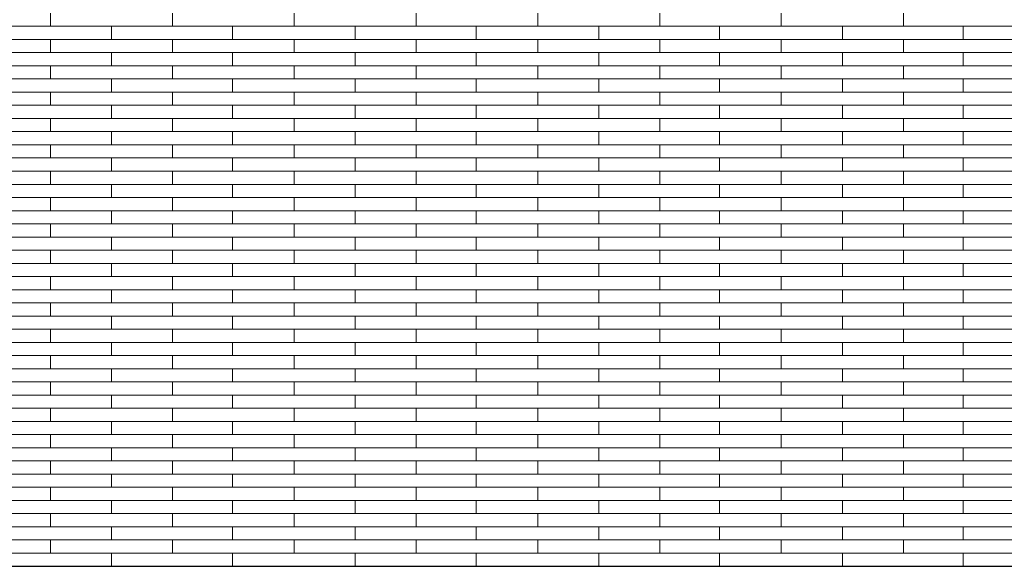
# Model space of a CAD drawing. Header units: millimetres. Extents: x -94445 to -15191, y 1000 to 18261.
# Tile 99 of 108: x -33548 to -31129, y 12665 to 14008. Entities that reach past the tile are written whole.
import ezdxf

# ---------------------------------------------------------------- set-up
doc = ezdxf.new("R2010")
doc.units = ezdxf.units.MM
doc.header["$LTSCALE"] = 0.5
doc.header["$MEASUREMENT"] = 0
doc.linetypes.add('PLINE', pattern=[0])
doc.layers.add('26-- Yttertak', color=7, linetype='Continuous')
doc.layers.add('262- Taktekking', color=7, linetype='Continuous', lineweight=0)

# ---------------------------------------------------------------- blocks, each defined once
blk = doc.blocks.new('*X19')
at = {"layer": '262- Taktekking', "linetype": 'PLINE'}
for p, q in [((-33472.7, 13991.9), (-33472.7, 14024.3)), ((-33172.7, 13991.9), (-33172.7, 14024.3)), ((-32874.2, 13991.9), (-32874.2, 14024.3)), ((-32574.2, 13991.9), (-32574.2, 14024.3)), ((-32275.7, 13991.9), (-32275.7, 14024.3)), ((-31975.7, 13991.9), (-31975.7, 14024.3)), ((-31677.2, 13991.9), (-31677.2, 14024.3)), ((-31377.2, 13991.9), (-31377.2, 14024.3)), ((-33771.2, 13991.9), (-33472.7, 13991.9)), ((-33472.7, 13991.9), (-33172.7, 13991.9)), ((-33472.7, 13991.9), (-33373.2, 13991.9)), ((-33373.2, 13991.9), (-33174.2, 13991.9)), ((-33322.7, 13959.6), (-33322.7, 13991.9)), ((-33172.7, 13991.9), (-32874.2, 13991.9)), ((-33025.7, 13959.6), (-33025.7, 13991.9)), ((-32874.2, 13991.9), (-32574.2, 13991.9)), ((-32874.2, 13991.9), (-32774.7, 13991.9)), ((-32774.7, 13991.9), (-32575.7, 13991.9)), ((-32724.2, 13959.6), (-32724.2, 13991.9)), ((-32574.2, 13991.9), (-32275.7, 13991.9)), ((-32427.2, 13959.6), (-32427.2, 13991.9)), ((-32275.7, 13991.9), (-31975.7, 13991.9)), ((-32275.7, 13991.9), (-32176.2, 13991.9)), ((-32176.2, 13991.9), (-31977.2, 13991.9)), ((-32125.7, 13959.6), (-32125.7, 13991.9)), ((-31975.7, 13991.9), (-31677.2, 13991.9)), ((-31828.7, 13959.6), (-31828.7, 13991.9)), ((-31677.2, 13991.9), (-31377.2, 13991.9)), ((-31677.2, 13991.9), (-31577.7, 13991.9)), ((-31577.7, 13991.9), (-31378.7, 13991.9)), ((-31527.2, 13959.6), (-31527.2, 13991.9)), ((-31377.2, 13991.9), (-31078.7, 13991.9)), ((-31230.2, 13959.6), (-31230.2, 13991.9)), ((-33771.2, 13959.6), (-33472.7, 13959.6)), ((-33472.7, 13959.6), (-33172.7, 13959.6)), ((-33472.7, 13927.2), (-33472.7, 13959.6)), ((-33172.7, 13927.2), (-33172.7, 13959.6)), ((-33172.7, 13959.6), (-32874.2, 13959.6)), ((-32874.2, 13959.6), (-32574.2, 13959.6)), ((-32874.2, 13927.2), (-32874.2, 13959.6)), ((-32574.2, 13927.2), (-32574.2, 13959.6)), ((-32574.2, 13959.6), (-32275.7, 13959.6)), ((-32275.7, 13959.6), (-31975.7, 13959.6)), ((-32275.7, 13927.2), (-32275.7, 13959.6)), ((-31975.7, 13927.2), (-31975.7, 13959.6)), ((-31975.7, 13959.6), (-31677.2, 13959.6)), ((-31677.2, 13959.6), (-31377.2, 13959.6)), ((-31677.2, 13927.2), (-31677.2, 13959.6)), ((-31377.2, 13927.2), (-31377.2, 13959.6)), ((-31377.2, 13959.6), (-31078.7, 13959.6)), ((-33771.2, 13927.2), (-33472.7, 13927.2)), ((-33472.7, 13927.2), (-33172.7, 13927.2)), ((-33472.7, 13927.2), (-33373.2, 13927.2)), ((-33373.2, 13927.2), (-33174.2, 13927.2)), ((-33322.7, 13894.9), (-33322.7, 13927.2)), ((-33172.7, 13927.2), (-32874.2, 13927.2)), ((-33025.7, 13894.9), (-33025.7, 13927.2)), ((-32874.2, 13927.2), (-32574.2, 13927.2)), ((-32874.2, 13927.2), (-32774.7, 13927.2)), ((-32774.7, 13927.2), (-32575.7, 13927.2)), ((-32724.2, 13894.9), (-32724.2, 13927.2)), ((-32574.2, 13927.2), (-32275.7, 13927.2)), ((-32427.2, 13894.9), (-32427.2, 13927.2)), ((-32275.7, 13927.2), (-31975.7, 13927.2)), ((-32275.7, 13927.2), (-32176.2, 13927.2)), ((-32176.2, 13927.2), (-31977.2, 13927.2)), ((-32125.7, 13894.9), (-32125.7, 13927.2)), ((-31975.7, 13927.2), (-31677.2, 13927.2)), ((-31828.7, 13894.9), (-31828.7, 13927.2)), ((-31677.2, 13927.2), (-31377.2, 13927.2)), ((-31677.2, 13927.2), (-31577.7, 13927.2)), ((-31577.7, 13927.2), (-31378.7, 13927.2)), ((-31527.2, 13894.9), (-31527.2, 13927.2)), ((-31377.2, 13927.2), (-31078.7, 13927.2)), ((-31230.2, 13894.9), (-31230.2, 13927.2)), ((-33771.2, 13894.9), (-33472.7, 13894.9)), ((-33472.7, 13894.9), (-33172.7, 13894.9)), ((-33472.7, 13862.5), (-33472.7, 13894.9)), ((-33172.7, 13862.5), (-33172.7, 13894.9)), ((-33172.7, 13894.9), (-32874.2, 13894.9)), ((-32874.2, 13894.9), (-32574.2, 13894.9)), ((-32874.2, 13862.5), (-32874.2, 13894.9)), ((-32574.2, 13862.5), (-32574.2, 13894.9)), ((-32574.2, 13894.9), (-32275.7, 13894.9)), ((-32275.7, 13894.9), (-31975.7, 13894.9)), ((-32275.7, 13862.5), (-32275.7, 13894.9)), ((-31975.7, 13862.5), (-31975.7, 13894.9)), ((-31975.7, 13894.9), (-31677.2, 13894.9)), ((-31677.2, 13894.9), (-31377.2, 13894.9)), ((-31677.2, 13862.5), (-31677.2, 13894.9)), ((-31377.2, 13862.5), (-31377.2, 13894.9)), ((-31377.2, 13894.9), (-31078.7, 13894.9)), ((-33771.2, 13862.5), (-33472.7, 13862.5)), ((-33472.7, 13862.5), (-33172.7, 13862.5)), ((-33472.7, 13862.5), (-33373.2, 13862.5)), ((-33373.2, 13862.5), (-33174.2, 13862.5)), ((-33322.7, 13830.2), (-33322.7, 13862.5)), ((-33172.7, 13862.5), (-32874.2, 13862.5)), ((-33025.7, 13830.2), (-33025.7, 13862.5)), ((-32874.2, 13862.5), (-32574.2, 13862.5)), ((-32874.2, 13862.5), (-32774.7, 13862.5)), ((-32774.7, 13862.5), (-32575.7, 13862.5)), ((-32724.2, 13830.2), (-32724.2, 13862.5)), ((-32574.2, 13862.5), (-32275.7, 13862.5)), ((-32427.2, 13830.2), (-32427.2, 13862.5)), ((-32275.7, 13862.5), (-31975.7, 13862.5)), ((-32275.7, 13862.5), (-32176.2, 13862.5)), ((-32176.2, 13862.5), (-31977.2, 13862.5)), ((-32125.7, 13830.2), (-32125.7, 13862.5)), ((-31975.7, 13862.5), (-31677.2, 13862.5)), ((-31828.7, 13830.2), (-31828.7, 13862.5)), ((-31677.2, 13862.5), (-31377.2, 13862.5)), ((-31677.2, 13862.5), (-31577.7, 13862.5)), ((-31577.7, 13862.5), (-31378.7, 13862.5)), ((-31527.2, 13830.2), (-31527.2, 13862.5)), ((-31377.2, 13862.5), (-31078.7, 13862.5)), ((-31230.2, 13830.2), (-31230.2, 13862.5)), ((-33771.2, 13830.2), (-33472.7, 13830.2)), ((-33472.7, 13830.2), (-33172.7, 13830.2)), ((-33472.7, 13797.8), (-33472.7, 13830.2)), ((-33172.7, 13797.8), (-33172.7, 13830.2)), ((-33172.7, 13830.2), (-32874.2, 13830.2)), ((-32874.2, 13830.2), (-32574.2, 13830.2)), ((-32874.2, 13797.8), (-32874.2, 13830.2)), ((-32574.2, 13797.8), (-32574.2, 13830.2)), ((-32574.2, 13830.2), (-32275.7, 13830.2)), ((-32275.7, 13830.2), (-31975.7, 13830.2)), ((-32275.7, 13797.8), (-32275.7, 13830.2)), ((-31975.7, 13797.8), (-31975.7, 13830.2)), ((-31975.7, 13830.2), (-31677.2, 13830.2)), ((-31677.2, 13830.2), (-31377.2, 13830.2)), ((-31677.2, 13797.8), (-31677.2, 13830.2)), ((-31377.2, 13797.8), (-31377.2, 13830.2)), ((-31377.2, 13830.2), (-31078.7, 13830.2)), ((-33771.2, 13797.8), (-33472.7, 13797.8)), ((-33472.7, 13797.8), (-33172.7, 13797.8)), ((-33472.7, 13797.8), (-33373.2, 13797.8)), ((-33373.2, 13797.8), (-33174.2, 13797.8)), ((-33322.7, 13765.5), (-33322.7, 13797.8)), ((-33172.7, 13797.8), (-32874.2, 13797.8)), ((-33025.7, 13765.5), (-33025.7, 13797.8)), ((-32874.2, 13797.8), (-32574.2, 13797.8)), ((-32874.2, 13797.8), (-32774.7, 13797.8)), ((-32774.7, 13797.8), (-32575.7, 13797.8)), ((-32724.2, 13765.5), (-32724.2, 13797.8)), ((-32574.2, 13797.8), (-32275.7, 13797.8)), ((-32427.2, 13765.5), (-32427.2, 13797.8)), ((-32275.7, 13797.8), (-31975.7, 13797.8)), ((-32275.7, 13797.8), (-32176.2, 13797.8)), ((-32176.2, 13797.8), (-31977.2, 13797.8)), ((-32125.7, 13765.5), (-32125.7, 13797.8)), ((-31975.7, 13797.8), (-31677.2, 13797.8)), ((-31828.7, 13765.5), (-31828.7, 13797.8)), ((-31677.2, 13797.8), (-31377.2, 13797.8)), ((-31677.2, 13797.8), (-31577.7, 13797.8)), ((-31577.7, 13797.8), (-31378.7, 13797.8)), ((-31527.2, 13765.5), (-31527.2, 13797.8)), ((-31377.2, 13797.8), (-31078.7, 13797.8)), ((-31230.2, 13765.5), (-31230.2, 13797.8)), ((-33771.2, 13765.5), (-33472.7, 13765.5)), ((-33472.7, 13765.5), (-33172.7, 13765.5)), ((-33472.7, 13733.1), (-33472.7, 13765.5)), ((-33172.7, 13733.1), (-33172.7, 13765.5)), ((-33172.7, 13765.5), (-32874.2, 13765.5)), ((-32874.2, 13765.5), (-32574.2, 13765.5)), ((-32874.2, 13733.1), (-32874.2, 13765.5)), ((-32574.2, 13733.1), (-32574.2, 13765.5)), ((-32574.2, 13765.5), (-32275.7, 13765.5)), ((-32275.7, 13765.5), (-31975.7, 13765.5)), ((-32275.7, 13733.1), (-32275.7, 13765.5)), ((-31975.7, 13733.1), (-31975.7, 13765.5)), ((-31975.7, 13765.5), (-31677.2, 13765.5)), ((-31677.2, 13765.5), (-31377.2, 13765.5)), ((-31677.2, 13733.1), (-31677.2, 13765.5)), ((-31377.2, 13733.1), (-31377.2, 13765.5)), ((-31377.2, 13765.5), (-31078.7, 13765.5)), ((-33771.2, 13733.1), (-33472.7, 13733.1)), ((-33472.7, 13733.1), (-33172.7, 13733.1)), ((-33472.7, 13733.1), (-33373.2, 13733.1)), ((-33373.2, 13733.1), (-33174.2, 13733.1)), ((-33322.7, 13700.8), (-33322.7, 13733.1)), ((-33172.7, 13733.1), (-32874.2, 13733.1)), ((-33025.7, 13700.8), (-33025.7, 13733.1)), ((-32874.2, 13733.1), (-32574.2, 13733.1)), ((-32874.2, 13733.1), (-32774.7, 13733.1)), ((-32774.7, 13733.1), (-32575.7, 13733.1)), ((-32724.2, 13700.8), (-32724.2, 13733.1)), ((-32574.2, 13733.1), (-32275.7, 13733.1)), ((-32427.2, 13700.8), (-32427.2, 13733.1)), ((-32275.7, 13733.1), (-31975.7, 13733.1)), ((-32275.7, 13733.1), (-32176.2, 13733.1)), ((-32176.2, 13733.1), (-31977.2, 13733.1)), ((-32125.7, 13700.8), (-32125.7, 13733.1)), ((-31975.7, 13733.1), (-31677.2, 13733.1)), ((-31828.7, 13700.8), (-31828.7, 13733.1)), ((-31677.2, 13733.1), (-31377.2, 13733.1)), ((-31677.2, 13733.1), (-31577.7, 13733.1)), ((-31577.7, 13733.1), (-31378.7, 13733.1)), ((-31527.2, 13700.8), (-31527.2, 13733.1)), ((-31377.2, 13733.1), (-31078.7, 13733.1)), ((-31230.2, 13700.8), (-31230.2, 13733.1)), ((-33771.2, 13700.8), (-33472.7, 13700.8)), ((-33472.7, 13700.8), (-33172.7, 13700.8)), ((-33472.7, 13668.4), (-33472.7, 13700.8)), ((-33172.7, 13668.4), (-33172.7, 13700.8)), ((-33172.7, 13700.8), (-32874.2, 13700.8)), ((-32874.2, 13700.8), (-32574.2, 13700.8)), ((-32874.2, 13668.4), (-32874.2, 13700.8)), ((-32574.2, 13668.4), (-32574.2, 13700.8)), ((-32574.2, 13700.8), (-32275.7, 13700.8)), ((-32275.7, 13700.8), (-31975.7, 13700.8)), ((-32275.7, 13668.4), (-32275.7, 13700.8)), ((-31975.7, 13668.4), (-31975.7, 13700.8)), ((-31975.7, 13700.8), (-31677.2, 13700.8)), ((-31677.2, 13700.8), (-31377.2, 13700.8)), ((-31677.2, 13668.4), (-31677.2, 13700.8)), ((-31377.2, 13668.4), (-31377.2, 13700.8)), ((-31377.2, 13700.8), (-31078.7, 13700.8)), ((-33771.2, 13668.4), (-33472.7, 13668.4)), ((-33472.7, 13668.4), (-33172.7, 13668.4)), ((-33472.7, 13668.4), (-33373.2, 13668.4)), ((-33373.2, 13668.4), (-33174.2, 13668.4)), ((-33322.7, 13636), (-33322.7, 13668.4)), ((-33172.7, 13668.4), (-32874.2, 13668.4)), ((-33025.7, 13636), (-33025.7, 13668.4)), ((-32874.2, 13668.4), (-32574.2, 13668.4)), ((-32874.2, 13668.4), (-32774.7, 13668.4)), ((-32774.7, 13668.4), (-32575.7, 13668.4)), ((-32724.2, 13636), (-32724.2, 13668.4)), ((-32574.2, 13668.4), (-32275.7, 13668.4)), ((-32427.2, 13636), (-32427.2, 13668.4)), ((-32275.7, 13668.4), (-31975.7, 13668.4)), ((-32275.7, 13668.4), (-32176.2, 13668.4)), ((-32176.2, 13668.4), (-31977.2, 13668.4)), ((-32125.7, 13636), (-32125.7, 13668.4)), ((-31975.7, 13668.4), (-31677.2, 13668.4)), ((-31828.7, 13636), (-31828.7, 13668.4)), ((-31677.2, 13668.4), (-31377.2, 13668.4)), ((-31677.2, 13668.4), (-31577.7, 13668.4)), ((-31577.7, 13668.4), (-31378.7, 13668.4)), ((-31527.2, 13636), (-31527.2, 13668.4)), ((-31377.2, 13668.4), (-31078.7, 13668.4)), ((-31230.2, 13636), (-31230.2, 13668.4)), ((-33771.2, 13636), (-33472.7, 13636)), ((-33472.7, 13636), (-33172.7, 13636)), ((-33472.7, 13603.7), (-33472.7, 13636)), ((-33172.7, 13603.7), (-33172.7, 13636)), ((-33172.7, 13636), (-32874.2, 13636)), ((-32874.2, 13636), (-32574.2, 13636)), ((-32874.2, 13603.7), (-32874.2, 13636)), ((-32574.2, 13603.7), (-32574.2, 13636)), ((-32574.2, 13636), (-32275.7, 13636)), ((-32275.7, 13636), (-31975.7, 13636)), ((-32275.7, 13603.7), (-32275.7, 13636)), ((-31975.7, 13603.7), (-31975.7, 13636)), ((-31975.7, 13636), (-31677.2, 13636)), ((-31677.2, 13636), (-31377.2, 13636)), ((-31677.2, 13603.7), (-31677.2, 13636)), ((-31377.2, 13603.7), (-31377.2, 13636)), ((-31377.2, 13636), (-31078.7, 13636)), ((-33771.2, 13603.7), (-33472.7, 13603.7)), ((-33472.7, 13603.7), (-33172.7, 13603.7)), ((-33472.7, 13603.7), (-33373.2, 13603.7)), ((-33373.2, 13603.7), (-33174.2, 13603.7)), ((-33322.7, 13571.3), (-33322.7, 13603.7)), ((-33172.7, 13603.7), (-32874.2, 13603.7)), ((-33025.7, 13571.3), (-33025.7, 13603.7)), ((-32874.2, 13603.7), (-32574.2, 13603.7)), ((-32874.2, 13603.7), (-32774.7, 13603.7)), ((-32774.7, 13603.7), (-32575.7, 13603.7)), ((-32724.2, 13571.3), (-32724.2, 13603.7)), ((-32574.2, 13603.7), (-32275.7, 13603.7)), ((-32427.2, 13571.3), (-32427.2, 13603.7)), ((-32275.7, 13603.7), (-31975.7, 13603.7)), ((-32275.7, 13603.7), (-32176.2, 13603.7)), ((-32176.2, 13603.7), (-31977.2, 13603.7)), ((-32125.7, 13571.3), (-32125.7, 13603.7)), ((-31975.7, 13603.7), (-31677.2, 13603.7)), ((-31828.7, 13571.3), (-31828.7, 13603.7)), ((-31677.2, 13603.7), (-31377.2, 13603.7)), ((-31677.2, 13603.7), (-31577.7, 13603.7)), ((-31577.7, 13603.7), (-31378.7, 13603.7)), ((-31527.2, 13571.3), (-31527.2, 13603.7)), ((-31377.2, 13603.7), (-31078.7, 13603.7)), ((-31230.2, 13571.3), (-31230.2, 13603.7)), ((-33771.2, 13571.3), (-33472.7, 13571.3)), ((-33472.7, 13571.3), (-33172.7, 13571.3)), ((-33472.7, 13539), (-33472.7, 13571.3)), ((-33172.7, 13539), (-33172.7, 13571.3)), ((-33172.7, 13571.3), (-32874.2, 13571.3)), ((-32874.2, 13571.3), (-32574.2, 13571.3)), ((-32874.2, 13539), (-32874.2, 13571.3)), ((-32574.2, 13539), (-32574.2, 13571.3)), ((-32574.2, 13571.3), (-32275.7, 13571.3)), ((-32275.7, 13571.3), (-31975.7, 13571.3)), ((-32275.7, 13539), (-32275.7, 13571.3)), ((-31975.7, 13539), (-31975.7, 13571.3)), ((-31975.7, 13571.3), (-31677.2, 13571.3)), ((-31677.2, 13571.3), (-31377.2, 13571.3)), ((-31677.2, 13539), (-31677.2, 13571.3)), ((-31377.2, 13539), (-31377.2, 13571.3)), ((-31377.2, 13571.3), (-31078.7, 13571.3)), ((-33771.2, 13539), (-33472.7, 13539)), ((-33472.7, 13539), (-33172.7, 13539)), ((-33472.7, 13539), (-33373.2, 13539)), ((-33373.2, 13539), (-33174.2, 13539)), ((-33322.7, 13506.6), (-33322.7, 13539)), ((-33172.7, 13539), (-32874.2, 13539)), ((-33025.7, 13506.6), (-33025.7, 13539)), ((-32874.2, 13539), (-32574.2, 13539)), ((-32874.2, 13539), (-32774.7, 13539)), ((-32774.7, 13539), (-32575.7, 13539)), ((-32724.2, 13506.6), (-32724.2, 13539)), ((-32574.2, 13539), (-32275.7, 13539)), ((-32427.2, 13506.6), (-32427.2, 13539)), ((-32275.7, 13539), (-31975.7, 13539)), ((-32275.7, 13539), (-32176.2, 13539)), ((-32176.2, 13539), (-31977.2, 13539)), ((-32125.7, 13506.6), (-32125.7, 13539)), ((-31975.7, 13539), (-31677.2, 13539)), ((-31828.7, 13506.6), (-31828.7, 13539)), ((-31677.2, 13539), (-31377.2, 13539)), ((-31677.2, 13539), (-31577.7, 13539)), ((-31577.7, 13539), (-31378.7, 13539)), ((-31527.2, 13506.6), (-31527.2, 13539)), ((-31377.2, 13539), (-31078.7, 13539)), ((-31230.2, 13506.6), (-31230.2, 13539)), ((-33771.2, 13506.6), (-33472.7, 13506.6)), ((-33472.7, 13506.6), (-33172.7, 13506.6)), ((-33472.7, 13474.3), (-33472.7, 13506.6)), ((-33172.7, 13474.3), (-33172.7, 13506.6)), ((-33172.7, 13506.6), (-32874.2, 13506.6)), ((-32874.2, 13506.6), (-32574.2, 13506.6)), ((-32874.2, 13474.3), (-32874.2, 13506.6)), ((-32574.2, 13474.3), (-32574.2, 13506.6)), ((-32574.2, 13506.6), (-32275.7, 13506.6)), ((-32275.7, 13506.6), (-31975.7, 13506.6)), ((-32275.7, 13474.3), (-32275.7, 13506.6)), ((-31975.7, 13474.3), (-31975.7, 13506.6)), ((-31975.7, 13506.6), (-31677.2, 13506.6)), ((-31677.2, 13506.6), (-31377.2, 13506.6)), ((-31677.2, 13474.3), (-31677.2, 13506.6)), ((-31377.2, 13474.3), (-31377.2, 13506.6)), ((-31377.2, 13506.6), (-31078.7, 13506.6)), ((-33771.2, 13474.3), (-33472.7, 13474.3)), ((-33472.7, 13474.3), (-33172.7, 13474.3)), ((-33472.7, 13474.3), (-33373.2, 13474.3)), ((-33373.2, 13474.3), (-33174.2, 13474.3)), ((-33322.7, 13441.9), (-33322.7, 13474.3)), ((-33172.7, 13474.3), (-32874.2, 13474.3)), ((-33025.7, 13441.9), (-33025.7, 13474.3)), ((-32874.2, 13474.3), (-32574.2, 13474.3)), ((-32874.2, 13474.3), (-32774.7, 13474.3)), ((-32774.7, 13474.3), (-32575.7, 13474.3)), ((-32724.2, 13441.9), (-32724.2, 13474.3)), ((-32574.2, 13474.3), (-32275.7, 13474.3)), ((-32427.2, 13441.9), (-32427.2, 13474.3)), ((-32275.7, 13474.3), (-31975.7, 13474.3)), ((-32275.7, 13474.3), (-32176.2, 13474.3)), ((-32176.2, 13474.3), (-31977.2, 13474.3)), ((-32125.7, 13441.9), (-32125.7, 13474.3)), ((-31975.7, 13474.3), (-31677.2, 13474.3)), ((-31828.7, 13441.9), (-31828.7, 13474.3)), ((-31677.2, 13474.3), (-31377.2, 13474.3)), ((-31677.2, 13474.3), (-31577.7, 13474.3)), ((-31577.7, 13474.3), (-31378.7, 13474.3)), ((-31527.2, 13441.9), (-31527.2, 13474.3)), ((-31377.2, 13474.3), (-31078.7, 13474.3)), ((-31230.2, 13441.9), (-31230.2, 13474.3)), ((-33771.2, 13441.9), (-33472.7, 13441.9)), ((-33472.7, 13441.9), (-33172.7, 13441.9)), ((-33472.7, 13409.6), (-33472.7, 13441.9)), ((-33172.7, 13409.6), (-33172.7, 13441.9)), ((-33172.7, 13441.9), (-32874.2, 13441.9)), ((-32874.2, 13441.9), (-32574.2, 13441.9)), ((-32874.2, 13409.6), (-32874.2, 13441.9)), ((-32574.2, 13409.6), (-32574.2, 13441.9)), ((-32574.2, 13441.9), (-32275.7, 13441.9)), ((-32275.7, 13441.9), (-31975.7, 13441.9)), ((-32275.7, 13409.6), (-32275.7, 13441.9)), ((-31975.7, 13409.6), (-31975.7, 13441.9)), ((-31975.7, 13441.9), (-31677.2, 13441.9)), ((-31677.2, 13441.9), (-31377.2, 13441.9)), ((-31677.2, 13409.6), (-31677.2, 13441.9)), ((-31377.2, 13409.6), (-31377.2, 13441.9)), ((-31377.2, 13441.9), (-31078.7, 13441.9)), ((-33771.2, 13409.6), (-33472.7, 13409.6)), ((-33472.7, 13409.6), (-33172.7, 13409.6)), ((-33472.7, 13409.6), (-33373.2, 13409.6)), ((-33373.2, 13409.6), (-33174.2, 13409.6)), ((-33322.7, 13377.2), (-33322.7, 13409.6)), ((-33172.7, 13409.6), (-32874.2, 13409.6)), ((-33025.7, 13377.2), (-33025.7, 13409.6)), ((-32874.2, 13409.6), (-32574.2, 13409.6)), ((-32874.2, 13409.6), (-32774.7, 13409.6)), ((-32774.7, 13409.6), (-32575.7, 13409.6)), ((-32724.2, 13377.2), (-32724.2, 13409.6)), ((-32574.2, 13409.6), (-32275.7, 13409.6)), ((-32427.2, 13377.2), (-32427.2, 13409.6)), ((-32275.7, 13409.6), (-31975.7, 13409.6)), ((-32275.7, 13409.6), (-32176.2, 13409.6)), ((-32176.2, 13409.6), (-31977.2, 13409.6)), ((-32125.7, 13377.2), (-32125.7, 13409.6)), ((-31975.7, 13409.6), (-31677.2, 13409.6)), ((-31828.7, 13377.2), (-31828.7, 13409.6)), ((-31677.2, 13409.6), (-31377.2, 13409.6)), ((-31677.2, 13409.6), (-31577.7, 13409.6)), ((-31577.7, 13409.6), (-31378.7, 13409.6)), ((-31527.2, 13377.2), (-31527.2, 13409.6)), ((-31377.2, 13409.6), (-31078.7, 13409.6)), ((-31230.2, 13377.2), (-31230.2, 13409.6)), ((-33771.2, 13377.2), (-33472.7, 13377.2)), ((-33472.7, 13377.2), (-33172.7, 13377.2)), ((-33472.7, 13344.9), (-33472.7, 13377.2)), ((-33172.7, 13344.9), (-33172.7, 13377.2)), ((-33172.7, 13377.2), (-32874.2, 13377.2)), ((-32874.2, 13377.2), (-32574.2, 13377.2)), ((-32874.2, 13344.9), (-32874.2, 13377.2)), ((-32574.2, 13344.9), (-32574.2, 13377.2)), ((-32574.2, 13377.2), (-32275.7, 13377.2)), ((-32275.7, 13377.2), (-31975.7, 13377.2)), ((-32275.7, 13344.9), (-32275.7, 13377.2)), ((-31975.7, 13344.9), (-31975.7, 13377.2)), ((-31975.7, 13377.2), (-31677.2, 13377.2)), ((-31677.2, 13377.2), (-31377.2, 13377.2)), ((-31677.2, 13344.9), (-31677.2, 13377.2)), ((-31377.2, 13344.9), (-31377.2, 13377.2)), ((-31377.2, 13377.2), (-31078.7, 13377.2)), ((-33771.2, 13344.9), (-33472.7, 13344.9)), ((-33472.7, 13344.9), (-33172.7, 13344.9)), ((-33472.7, 13344.9), (-33373.2, 13344.9)), ((-33373.2, 13344.9), (-33174.2, 13344.9)), ((-33322.7, 13312.5), (-33322.7, 13344.9)), ((-33172.7, 13344.9), (-32874.2, 13344.9)), ((-33025.7, 13312.5), (-33025.7, 13344.9)), ((-32874.2, 13344.9), (-32574.2, 13344.9)), ((-32874.2, 13344.9), (-32774.7, 13344.9)), ((-32774.7, 13344.9), (-32575.7, 13344.9)), ((-32724.2, 13312.5), (-32724.2, 13344.9)), ((-32574.2, 13344.9), (-32275.7, 13344.9)), ((-32427.2, 13312.5), (-32427.2, 13344.9)), ((-32275.7, 13344.9), (-31975.7, 13344.9)), ((-32275.7, 13344.9), (-32176.2, 13344.9)), ((-32176.2, 13344.9), (-31977.2, 13344.9)), ((-32125.7, 13312.5), (-32125.7, 13344.9)), ((-31975.7, 13344.9), (-31677.2, 13344.9)), ((-31828.7, 13312.5), (-31828.7, 13344.9)), ((-31677.2, 13344.9), (-31377.2, 13344.9)), ((-31677.2, 13344.9), (-31577.7, 13344.9)), ((-31577.7, 13344.9), (-31378.7, 13344.9)), ((-31527.2, 13312.5), (-31527.2, 13344.9)), ((-31377.2, 13344.9), (-31078.7, 13344.9)), ((-31230.2, 13312.5), (-31230.2, 13344.9)), ((-33771.2, 13312.5), (-33472.7, 13312.5)), ((-33472.7, 13312.5), (-33172.7, 13312.5)), ((-33472.7, 13280.2), (-33472.7, 13312.5)), ((-33172.7, 13280.2), (-33172.7, 13312.5)), ((-33172.7, 13312.5), (-32874.2, 13312.5)), ((-32874.2, 13312.5), (-32574.2, 13312.5)), ((-32874.2, 13280.2), (-32874.2, 13312.5)), ((-32574.2, 13280.2), (-32574.2, 13312.5)), ((-32574.2, 13312.5), (-32275.7, 13312.5)), ((-32275.7, 13312.5), (-31975.7, 13312.5)), ((-32275.7, 13280.2), (-32275.7, 13312.5)), ((-31975.7, 13280.2), (-31975.7, 13312.5)), ((-31975.7, 13312.5), (-31677.2, 13312.5)), ((-31677.2, 13312.5), (-31377.2, 13312.5)), ((-31677.2, 13280.2), (-31677.2, 13312.5)), ((-31377.2, 13280.2), (-31377.2, 13312.5)), ((-31377.2, 13312.5), (-31078.7, 13312.5)), ((-33771.2, 13280.2), (-33472.7, 13280.2)), ((-33472.7, 13280.2), (-33172.7, 13280.2)), ((-33472.7, 13280.2), (-33373.2, 13280.2)), ((-33373.2, 13280.2), (-33174.2, 13280.2)), ((-33322.7, 13247.8), (-33322.7, 13280.2)), ((-33172.7, 13280.2), (-32874.2, 13280.2)), ((-33025.7, 13247.8), (-33025.7, 13280.2)), ((-32874.2, 13280.2), (-32574.2, 13280.2)), ((-32874.2, 13280.2), (-32774.7, 13280.2)), ((-32774.7, 13280.2), (-32575.7, 13280.2)), ((-32724.2, 13247.8), (-32724.2, 13280.2)), ((-32574.2, 13280.2), (-32275.7, 13280.2)), ((-32427.2, 13247.8), (-32427.2, 13280.2)), ((-32275.7, 13280.2), (-31975.7, 13280.2)), ((-32275.7, 13280.2), (-32176.2, 13280.2)), ((-32176.2, 13280.2), (-31977.2, 13280.2)), ((-32125.7, 13247.8), (-32125.7, 13280.2)), ((-31975.7, 13280.2), (-31677.2, 13280.2)), ((-31828.7, 13247.8), (-31828.7, 13280.2)), ((-31677.2, 13280.2), (-31377.2, 13280.2)), ((-31677.2, 13280.2), (-31577.7, 13280.2)), ((-31577.7, 13280.2), (-31378.7, 13280.2)), ((-31527.2, 13247.8), (-31527.2, 13280.2)), ((-31377.2, 13280.2), (-31078.7, 13280.2)), ((-31230.2, 13247.8), (-31230.2, 13280.2)), ((-33771.2, 13247.8), (-33472.7, 13247.8)), ((-33472.7, 13247.8), (-33172.7, 13247.8)), ((-33472.7, 13215.5), (-33472.7, 13247.8)), ((-33172.7, 13215.5), (-33172.7, 13247.8)), ((-33172.7, 13247.8), (-32874.2, 13247.8)), ((-32874.2, 13247.8), (-32574.2, 13247.8)), ((-32874.2, 13215.5), (-32874.2, 13247.8)), ((-32574.2, 13215.5), (-32574.2, 13247.8)), ((-32574.2, 13247.8), (-32275.7, 13247.8)), ((-32275.7, 13247.8), (-31975.7, 13247.8)), ((-32275.7, 13215.5), (-32275.7, 13247.8)), ((-31975.7, 13215.5), (-31975.7, 13247.8)), ((-31975.7, 13247.8), (-31677.2, 13247.8)), ((-31677.2, 13247.8), (-31377.2, 13247.8)), ((-31677.2, 13215.5), (-31677.2, 13247.8)), ((-31377.2, 13215.5), (-31377.2, 13247.8)), ((-31377.2, 13247.8), (-31078.7, 13247.8)), ((-33771.2, 13215.5), (-33472.7, 13215.5)), ((-33472.7, 13215.5), (-33172.7, 13215.5)), ((-33472.7, 13215.5), (-33373.2, 13215.5)), ((-33373.2, 13215.5), (-33174.2, 13215.5)), ((-33322.7, 13183.1), (-33322.7, 13215.5)), ((-33172.7, 13215.5), (-32874.2, 13215.5)), ((-33025.7, 13183.1), (-33025.7, 13215.5)), ((-32874.2, 13215.5), (-32574.2, 13215.5)), ((-32874.2, 13215.5), (-32774.7, 13215.5)), ((-32774.7, 13215.5), (-32575.7, 13215.5)), ((-32724.2, 13183.1), (-32724.2, 13215.5)), ((-32574.2, 13215.5), (-32275.7, 13215.5)), ((-32427.2, 13183.1), (-32427.2, 13215.5)), ((-32275.7, 13215.5), (-31975.7, 13215.5)), ((-32275.7, 13215.5), (-32176.2, 13215.5)), ((-32176.2, 13215.5), (-31977.2, 13215.5)), ((-32125.7, 13183.1), (-32125.7, 13215.5)), ((-31975.7, 13215.5), (-31677.2, 13215.5)), ((-31828.7, 13183.1), (-31828.7, 13215.5)), ((-31677.2, 13215.5), (-31377.2, 13215.5)), ((-31677.2, 13215.5), (-31577.7, 13215.5)), ((-31577.7, 13215.5), (-31378.7, 13215.5)), ((-31527.2, 13183.1), (-31527.2, 13215.5)), ((-31377.2, 13215.5), (-31078.7, 13215.5)), ((-31230.2, 13183.1), (-31230.2, 13215.5)), ((-33771.2, 13183.1), (-33472.7, 13183.1)), ((-33472.7, 13183.1), (-33172.7, 13183.1)), ((-33472.7, 13150.8), (-33472.7, 13183.1)), ((-33172.7, 13150.8), (-33172.7, 13183.1)), ((-33172.7, 13183.1), (-32874.2, 13183.1)), ((-32874.2, 13183.1), (-32574.2, 13183.1)), ((-32874.2, 13150.8), (-32874.2, 13183.1)), ((-32574.2, 13150.8), (-32574.2, 13183.1)), ((-32574.2, 13183.1), (-32275.7, 13183.1)), ((-32275.7, 13183.1), (-31975.7, 13183.1)), ((-32275.7, 13150.8), (-32275.7, 13183.1)), ((-31975.7, 13150.8), (-31975.7, 13183.1)), ((-31975.7, 13183.1), (-31677.2, 13183.1)), ((-31677.2, 13183.1), (-31377.2, 13183.1)), ((-31677.2, 13150.8), (-31677.2, 13183.1)), ((-31377.2, 13150.8), (-31377.2, 13183.1)), ((-31377.2, 13183.1), (-31078.7, 13183.1)), ((-33771.2, 13150.8), (-33472.7, 13150.8)), ((-33472.7, 13150.8), (-33172.7, 13150.8)), ((-33472.7, 13150.8), (-33373.2, 13150.8)), ((-33373.2, 13150.8), (-33174.2, 13150.8)), ((-33322.7, 13118.4), (-33322.7, 13150.8)), ((-33172.7, 13150.8), (-32874.2, 13150.8)), ((-33025.7, 13118.4), (-33025.7, 13150.8)), ((-32874.2, 13150.8), (-32574.2, 13150.8)), ((-32874.2, 13150.8), (-32774.7, 13150.8)), ((-32774.7, 13150.8), (-32575.7, 13150.8)), ((-32724.2, 13118.4), (-32724.2, 13150.8)), ((-32574.2, 13150.8), (-32275.7, 13150.8)), ((-32427.2, 13118.4), (-32427.2, 13150.8)), ((-32275.7, 13150.8), (-31975.7, 13150.8)), ((-32275.7, 13150.8), (-32176.2, 13150.8)), ((-32176.2, 13150.8), (-31977.2, 13150.8)), ((-32125.7, 13118.4), (-32125.7, 13150.8)), ((-31975.7, 13150.8), (-31677.2, 13150.8)), ((-31828.7, 13118.4), (-31828.7, 13150.8)), ((-31677.2, 13150.8), (-31377.2, 13150.8)), ((-31677.2, 13150.8), (-31577.7, 13150.8)), ((-31577.7, 13150.8), (-31378.7, 13150.8)), ((-31527.2, 13118.4), (-31527.2, 13150.8)), ((-31377.2, 13150.8), (-31078.7, 13150.8)), ((-31230.2, 13118.4), (-31230.2, 13150.8)), ((-33771.2, 13118.4), (-33472.7, 13118.4)), ((-33472.7, 13118.4), (-33172.7, 13118.4)), ((-33472.7, 13086.1), (-33472.7, 13118.4)), ((-33172.7, 13086.1), (-33172.7, 13118.4)), ((-33172.7, 13118.4), (-32874.2, 13118.4)), ((-32874.2, 13118.4), (-32574.2, 13118.4)), ((-32874.2, 13086.1), (-32874.2, 13118.4)), ((-32574.2, 13086.1), (-32574.2, 13118.4)), ((-32574.2, 13118.4), (-32275.7, 13118.4)), ((-32275.7, 13118.4), (-31975.7, 13118.4)), ((-32275.7, 13086.1), (-32275.7, 13118.4)), ((-31975.7, 13086.1), (-31975.7, 13118.4)), ((-31975.7, 13118.4), (-31677.2, 13118.4)), ((-31677.2, 13118.4), (-31377.2, 13118.4)), ((-31677.2, 13086.1), (-31677.2, 13118.4)), ((-31377.2, 13086.1), (-31377.2, 13118.4)), ((-31377.2, 13118.4), (-31078.7, 13118.4)), ((-33771.2, 13086.1), (-33472.7, 13086.1)), ((-33472.7, 13086.1), (-33172.7, 13086.1)), ((-33472.7, 13086.1), (-33373.2, 13086.1)), ((-33373.2, 13086.1), (-33174.2, 13086.1)), ((-33322.7, 13053.7), (-33322.7, 13086.1)), ((-33172.7, 13086.1), (-32874.2, 13086.1)), ((-33025.7, 13053.7), (-33025.7, 13086.1)), ((-32874.2, 13086.1), (-32574.2, 13086.1)), ((-32874.2, 13086.1), (-32774.7, 13086.1)), ((-32774.7, 13086.1), (-32575.7, 13086.1)), ((-32724.2, 13053.7), (-32724.2, 13086.1)), ((-32574.2, 13086.1), (-32275.7, 13086.1)), ((-32427.2, 13053.7), (-32427.2, 13086.1)), ((-32275.7, 13086.1), (-31975.7, 13086.1)), ((-32275.7, 13086.1), (-32176.2, 13086.1)), ((-32176.2, 13086.1), (-31977.2, 13086.1)), ((-32125.7, 13053.7), (-32125.7, 13086.1)), ((-31975.7, 13086.1), (-31677.2, 13086.1)), ((-31828.7, 13053.7), (-31828.7, 13086.1)), ((-31677.2, 13086.1), (-31377.2, 13086.1)), ((-31677.2, 13086.1), (-31577.7, 13086.1)), ((-31577.7, 13086.1), (-31378.7, 13086.1)), ((-31527.2, 13053.7), (-31527.2, 13086.1)), ((-31377.2, 13086.1), (-31078.7, 13086.1)), ((-31230.2, 13053.7), (-31230.2, 13086.1)), ((-33771.2, 13053.7), (-33472.7, 13053.7)), ((-33472.7, 13053.7), (-33172.7, 13053.7)), ((-33472.7, 13021.4), (-33472.7, 13053.7)), ((-33172.7, 13021.4), (-33172.7, 13053.7)), ((-33172.7, 13053.7), (-32874.2, 13053.7)), ((-32874.2, 13053.7), (-32574.2, 13053.7)), ((-32874.2, 13021.4), (-32874.2, 13053.7)), ((-32574.2, 13021.4), (-32574.2, 13053.7)), ((-32574.2, 13053.7), (-32275.7, 13053.7)), ((-32275.7, 13053.7), (-31975.7, 13053.7)), ((-32275.7, 13021.4), (-32275.7, 13053.7)), ((-31975.7, 13021.4), (-31975.7, 13053.7)), ((-31975.7, 13053.7), (-31677.2, 13053.7)), ((-31677.2, 13053.7), (-31377.2, 13053.7)), ((-31677.2, 13021.4), (-31677.2, 13053.7)), ((-31377.2, 13021.4), (-31377.2, 13053.7)), ((-31377.2, 13053.7), (-31078.7, 13053.7)), ((-33771.2, 13021.4), (-33472.7, 13021.4)), ((-33472.7, 13021.4), (-33172.7, 13021.4)), ((-33472.7, 13021.4), (-33373.2, 13021.4)), ((-33373.2, 13021.4), (-33174.2, 13021.4)), ((-33322.7, 12989), (-33322.7, 13021.4)), ((-33172.7, 13021.4), (-32874.2, 13021.4)), ((-33025.7, 12989), (-33025.7, 13021.4)), ((-32874.2, 13021.4), (-32574.2, 13021.4)), ((-32874.2, 13021.4), (-32774.7, 13021.4)), ((-32774.7, 13021.4), (-32575.7, 13021.4)), ((-32724.2, 12989), (-32724.2, 13021.4)), ((-32574.2, 13021.4), (-32275.7, 13021.4)), ((-32427.2, 12989), (-32427.2, 13021.4)), ((-32275.7, 13021.4), (-31975.7, 13021.4)), ((-32275.7, 13021.4), (-32176.2, 13021.4)), ((-32176.2, 13021.4), (-31977.2, 13021.4)), ((-32125.7, 12989), (-32125.7, 13021.4)), ((-31975.7, 13021.4), (-31677.2, 13021.4)), ((-31828.7, 12989), (-31828.7, 13021.4)), ((-31677.2, 13021.4), (-31377.2, 13021.4)), ((-31677.2, 13021.4), (-31577.7, 13021.4)), ((-31577.7, 13021.4), (-31378.7, 13021.4)), ((-31527.2, 12989), (-31527.2, 13021.4)), ((-31377.2, 13021.4), (-31078.7, 13021.4)), ((-31230.2, 12989), (-31230.2, 13021.4)), ((-33771.2, 12989), (-33472.7, 12989)), ((-33472.7, 12989), (-33172.7, 12989)), ((-33472.7, 12956.6), (-33472.7, 12989)), ((-33172.7, 12956.6), (-33172.7, 12989)), ((-33172.7, 12989), (-32874.2, 12989)), ((-32874.2, 12989), (-32574.2, 12989)), ((-32874.2, 12956.6), (-32874.2, 12989)), ((-32574.2, 12956.6), (-32574.2, 12989)), ((-32574.2, 12989), (-32275.7, 12989)), ((-32275.7, 12989), (-31975.7, 12989)), ((-32275.7, 12956.6), (-32275.7, 12989)), ((-31975.7, 12956.6), (-31975.7, 12989)), ((-31975.7, 12989), (-31677.2, 12989)), ((-31677.2, 12989), (-31377.2, 12989)), ((-31677.2, 12956.6), (-31677.2, 12989)), ((-31377.2, 12956.6), (-31377.2, 12989)), ((-31377.2, 12989), (-31078.7, 12989)), ((-33771.2, 12956.6), (-33472.7, 12956.6)), ((-33472.7, 12956.6), (-33172.7, 12956.6)), ((-33472.7, 12956.6), (-33373.2, 12956.6)), ((-33373.2, 12956.6), (-33174.2, 12956.6)), ((-33322.7, 12924.3), (-33322.7, 12956.6)), ((-33172.7, 12956.6), (-32874.2, 12956.6)), ((-33025.7, 12924.3), (-33025.7, 12956.6)), ((-32874.2, 12956.6), (-32574.2, 12956.6)), ((-32874.2, 12956.6), (-32774.7, 12956.6)), ((-32774.7, 12956.6), (-32575.7, 12956.6)), ((-32724.2, 12924.3), (-32724.2, 12956.6)), ((-32574.2, 12956.6), (-32275.7, 12956.6)), ((-32427.2, 12924.3), (-32427.2, 12956.6)), ((-32275.7, 12956.6), (-31975.7, 12956.6)), ((-32275.7, 12956.6), (-32176.2, 12956.6)), ((-32176.2, 12956.6), (-31977.2, 12956.6)), ((-32125.7, 12924.3), (-32125.7, 12956.6)), ((-31975.7, 12956.6), (-31677.2, 12956.6)), ((-31828.7, 12924.3), (-31828.7, 12956.6)), ((-31677.2, 12956.6), (-31377.2, 12956.6)), ((-31677.2, 12956.6), (-31577.7, 12956.6)), ((-31577.7, 12956.6), (-31378.7, 12956.6)), ((-31527.2, 12924.3), (-31527.2, 12956.6)), ((-31377.2, 12956.6), (-31078.7, 12956.6)), ((-31230.2, 12924.3), (-31230.2, 12956.6)), ((-33771.2, 12924.3), (-33472.7, 12924.3)), ((-33472.7, 12924.3), (-33172.7, 12924.3)), ((-33472.7, 12891.9), (-33472.7, 12924.3)), ((-33172.7, 12891.9), (-33172.7, 12924.3)), ((-33172.7, 12924.3), (-32874.2, 12924.3)), ((-32874.2, 12924.3), (-32574.2, 12924.3)), ((-32874.2, 12891.9), (-32874.2, 12924.3)), ((-32574.2, 12891.9), (-32574.2, 12924.3)), ((-32574.2, 12924.3), (-32275.7, 12924.3)), ((-32275.7, 12924.3), (-31975.7, 12924.3)), ((-32275.7, 12891.9), (-32275.7, 12924.3)), ((-31975.7, 12891.9), (-31975.7, 12924.3)), ((-31975.7, 12924.3), (-31677.2, 12924.3)), ((-31677.2, 12924.3), (-31377.2, 12924.3)), ((-31677.2, 12891.9), (-31677.2, 12924.3)), ((-31377.2, 12891.9), (-31377.2, 12924.3)), ((-31377.2, 12924.3), (-31078.7, 12924.3)), ((-33771.2, 12891.9), (-33472.7, 12891.9)), ((-33472.7, 12891.9), (-33172.7, 12891.9)), ((-33472.7, 12891.9), (-33373.2, 12891.9)), ((-33373.2, 12891.9), (-33174.2, 12891.9)), ((-33322.7, 12859.6), (-33322.7, 12891.9)), ((-33172.7, 12891.9), (-32874.2, 12891.9)), ((-33025.7, 12859.6), (-33025.7, 12891.9)), ((-32874.2, 12891.9), (-32574.2, 12891.9)), ((-32874.2, 12891.9), (-32774.7, 12891.9)), ((-32774.7, 12891.9), (-32575.7, 12891.9)), ((-32724.2, 12859.6), (-32724.2, 12891.9)), ((-32574.2, 12891.9), (-32275.7, 12891.9)), ((-32427.2, 12859.6), (-32427.2, 12891.9)), ((-32275.7, 12891.9), (-31975.7, 12891.9)), ((-32275.7, 12891.9), (-32176.2, 12891.9)), ((-32176.2, 12891.9), (-31977.2, 12891.9)), ((-32125.7, 12859.6), (-32125.7, 12891.9)), ((-31975.7, 12891.9), (-31677.2, 12891.9)), ((-31828.7, 12859.6), (-31828.7, 12891.9)), ((-31677.2, 12891.9), (-31377.2, 12891.9)), ((-31677.2, 12891.9), (-31577.7, 12891.9)), ((-31577.7, 12891.9), (-31378.7, 12891.9)), ((-31527.2, 12859.6), (-31527.2, 12891.9)), ((-31377.2, 12891.9), (-31078.7, 12891.9)), ((-31230.2, 12859.6), (-31230.2, 12891.9)), ((-33771.2, 12859.6), (-33472.7, 12859.6)), ((-33472.7, 12859.6), (-33172.7, 12859.6)), ((-33472.7, 12827.2), (-33472.7, 12859.6)), ((-33172.7, 12827.2), (-33172.7, 12859.6)), ((-33172.7, 12859.6), (-32874.2, 12859.6)), ((-32874.2, 12859.6), (-32574.2, 12859.6)), ((-32874.2, 12827.2), (-32874.2, 12859.6)), ((-32574.2, 12827.2), (-32574.2, 12859.6)), ((-32574.2, 12859.6), (-32275.7, 12859.6)), ((-32275.7, 12859.6), (-31975.7, 12859.6)), ((-32275.7, 12827.2), (-32275.7, 12859.6)), ((-31975.7, 12827.2), (-31975.7, 12859.6)), ((-31975.7, 12859.6), (-31677.2, 12859.6)), ((-31677.2, 12859.6), (-31377.2, 12859.6)), ((-31677.2, 12827.2), (-31677.2, 12859.6)), ((-31377.2, 12827.2), (-31377.2, 12859.6)), ((-31377.2, 12859.6), (-31078.7, 12859.6)), ((-33771.2, 12827.2), (-33472.7, 12827.2)), ((-33472.7, 12827.2), (-33172.7, 12827.2)), ((-33472.7, 12827.2), (-33373.2, 12827.2)), ((-33373.2, 12827.2), (-33174.2, 12827.2)), ((-33322.7, 12794.9), (-33322.7, 12827.2)), ((-33172.7, 12827.2), (-32874.2, 12827.2)), ((-33025.7, 12794.9), (-33025.7, 12827.2)), ((-32874.2, 12827.2), (-32574.2, 12827.2)), ((-32874.2, 12827.2), (-32774.7, 12827.2)), ((-32774.7, 12827.2), (-32575.7, 12827.2)), ((-32724.2, 12794.9), (-32724.2, 12827.2)), ((-32574.2, 12827.2), (-32275.7, 12827.2)), ((-32427.2, 12794.9), (-32427.2, 12827.2)), ((-32275.7, 12827.2), (-31975.7, 12827.2)), ((-32275.7, 12827.2), (-32176.2, 12827.2)), ((-32176.2, 12827.2), (-31977.2, 12827.2)), ((-32125.7, 12794.9), (-32125.7, 12827.2)), ((-31975.7, 12827.2), (-31677.2, 12827.2)), ((-31828.7, 12794.9), (-31828.7, 12827.2)), ((-31677.2, 12827.2), (-31377.2, 12827.2)), ((-31677.2, 12827.2), (-31577.7, 12827.2)), ((-31577.7, 12827.2), (-31378.7, 12827.2)), ((-31527.2, 12794.9), (-31527.2, 12827.2)), ((-31377.2, 12827.2), (-31078.7, 12827.2)), ((-31230.2, 12794.9), (-31230.2, 12827.2)), ((-33771.2, 12794.9), (-33472.7, 12794.9)), ((-33472.7, 12794.9), (-33172.7, 12794.9)), ((-33472.7, 12762.5), (-33472.7, 12794.9)), ((-33172.7, 12762.5), (-33172.7, 12794.9)), ((-33172.7, 12794.9), (-32874.2, 12794.9)), ((-32874.2, 12794.9), (-32574.2, 12794.9)), ((-32874.2, 12762.5), (-32874.2, 12794.9)), ((-32574.2, 12762.5), (-32574.2, 12794.9)), ((-32574.2, 12794.9), (-32275.7, 12794.9)), ((-32275.7, 12794.9), (-31975.7, 12794.9)), ((-32275.7, 12762.5), (-32275.7, 12794.9)), ((-31975.7, 12762.5), (-31975.7, 12794.9)), ((-31975.7, 12794.9), (-31677.2, 12794.9)), ((-31677.2, 12794.9), (-31377.2, 12794.9)), ((-31677.2, 12762.5), (-31677.2, 12794.9)), ((-31377.2, 12762.5), (-31377.2, 12794.9)), ((-31377.2, 12794.9), (-31078.7, 12794.9)), ((-33771.2, 12762.5), (-33472.7, 12762.5)), ((-33472.7, 12762.5), (-33172.7, 12762.5)), ((-33472.7, 12762.5), (-33373.2, 12762.5)), ((-33373.2, 12762.5), (-33174.2, 12762.5)), ((-33322.7, 12730.2), (-33322.7, 12762.5)), ((-33172.7, 12762.5), (-32874.2, 12762.5)), ((-33025.7, 12730.2), (-33025.7, 12762.5)), ((-32874.2, 12762.5), (-32574.2, 12762.5)), ((-32874.2, 12762.5), (-32774.7, 12762.5)), ((-32774.7, 12762.5), (-32575.7, 12762.5)), ((-32724.2, 12730.2), (-32724.2, 12762.5)), ((-32574.2, 12762.5), (-32275.7, 12762.5)), ((-32427.2, 12730.2), (-32427.2, 12762.5)), ((-32275.7, 12762.5), (-31975.7, 12762.5)), ((-32275.7, 12762.5), (-32176.2, 12762.5)), ((-32176.2, 12762.5), (-31977.2, 12762.5)), ((-32125.7, 12730.2), (-32125.7, 12762.5)), ((-31975.7, 12762.5), (-31677.2, 12762.5)), ((-31828.7, 12730.2), (-31828.7, 12762.5)), ((-31677.2, 12762.5), (-31377.2, 12762.5)), ((-31677.2, 12762.5), (-31577.7, 12762.5)), ((-31577.7, 12762.5), (-31378.7, 12762.5)), ((-31527.2, 12730.2), (-31527.2, 12762.5)), ((-31377.2, 12762.5), (-31078.7, 12762.5)), ((-31230.2, 12730.2), (-31230.2, 12762.5)), ((-33771.2, 12730.2), (-33472.7, 12730.2)), ((-33472.7, 12730.2), (-33172.7, 12730.2)), ((-33472.7, 12697.8), (-33472.7, 12730.2)), ((-33172.7, 12697.8), (-33172.7, 12730.2)), ((-33172.7, 12730.2), (-32874.2, 12730.2)), ((-32874.2, 12730.2), (-32574.2, 12730.2)), ((-32874.2, 12697.8), (-32874.2, 12730.2)), ((-32574.2, 12697.8), (-32574.2, 12730.2)), ((-32574.2, 12730.2), (-32275.7, 12730.2)), ((-32275.7, 12730.2), (-31975.7, 12730.2)), ((-32275.7, 12697.8), (-32275.7, 12730.2)), ((-31975.7, 12697.8), (-31975.7, 12730.2)), ((-31975.7, 12730.2), (-31677.2, 12730.2)), ((-31677.2, 12730.2), (-31377.2, 12730.2)), ((-31677.2, 12697.8), (-31677.2, 12730.2)), ((-31377.2, 12697.8), (-31377.2, 12730.2)), ((-31377.2, 12730.2), (-31078.7, 12730.2)), ((-33771.2, 12697.8), (-33472.7, 12697.8)), ((-33472.7, 12697.8), (-33172.7, 12697.8)), ((-33472.7, 12697.8), (-33373.2, 12697.8)), ((-33373.2, 12697.8), (-33174.2, 12697.8)), ((-33322.7, 12665.5), (-33322.7, 12697.8)), ((-33172.7, 12697.8), (-32874.2, 12697.8)), ((-33025.7, 12665.5), (-33025.7, 12697.8)), ((-32874.2, 12697.8), (-32574.2, 12697.8)), ((-32874.2, 12697.8), (-32774.7, 12697.8)), ((-32774.7, 12697.8), (-32575.7, 12697.8)), ((-32724.2, 12665.5), (-32724.2, 12697.8)), ((-32574.2, 12697.8), (-32275.7, 12697.8)), ((-32427.2, 12665.5), (-32427.2, 12697.8)), ((-32275.7, 12697.8), (-31975.7, 12697.8)), ((-32275.7, 12697.8), (-32176.2, 12697.8)), ((-32176.2, 12697.8), (-31977.2, 12697.8)), ((-32125.7, 12665.5), (-32125.7, 12697.8)), ((-31975.7, 12697.8), (-31677.2, 12697.8)), ((-31828.7, 12665.5), (-31828.7, 12697.8)), ((-31677.2, 12697.8), (-31377.2, 12697.8)), ((-31677.2, 12697.8), (-31577.7, 12697.8)), ((-31577.7, 12697.8), (-31378.7, 12697.8)), ((-31527.2, 12665.5), (-31527.2, 12697.8)), ((-31377.2, 12697.8), (-31078.7, 12697.8)), ((-31230.2, 12665.5), (-31230.2, 12697.8))]:
    blk.add_line(p, q, dxfattribs=at)

msp = doc.modelspace()

# ---------------------------------------------------------------- linework, layer by layer
at = {"layer": '26-- Yttertak', "linetype": 'PLINE'}
msp.add_line((-73572.2, 12665.5), (-28486.8, 12665.5), dxfattribs=at)

# ---------------------------------------------------------------- block references
at = {"layer": '26-- Yttertak'}
msp.add_blockref('*X19', (0, 0), dxfattribs=at)

doc.saveas('drawing.dxf')
